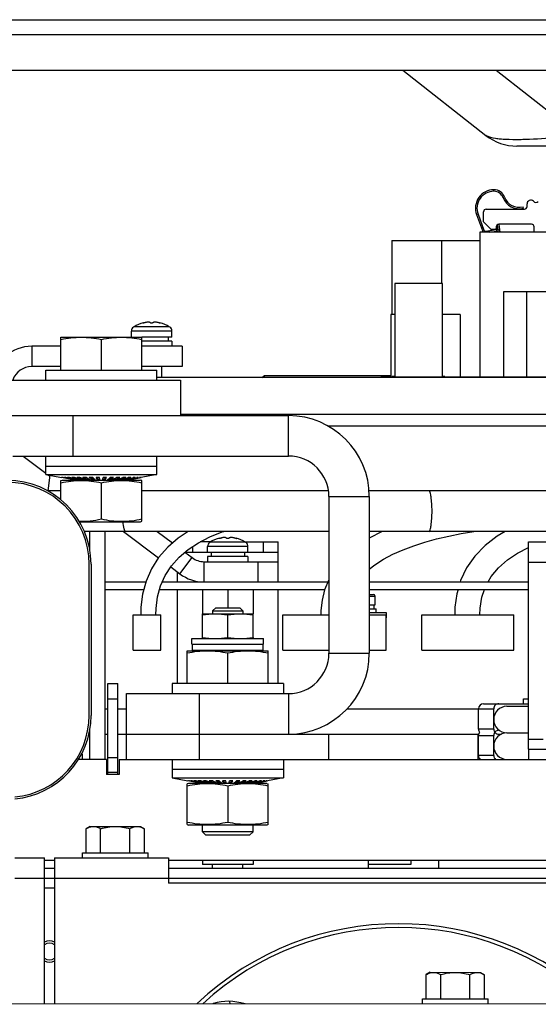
# Model space of a CAD drawing. Header units: millimetres. Extents: x 0 to 1980, y 0 to 1400.
# Tile 7 of 28: x 966 to 1068, y 690 to 885. Entities that reach past the tile are written whole.
import ezdxf

# ---------------------------------------------------------------- set-up
doc = ezdxf.new("R2010")
doc.units = ezdxf.units.MM
doc.header["$LTSCALE"] = 108.9
doc.layers.get('0').update_dxf_attribs({"linetype": 'CONTINUOUS'})
for name, color, linetype in [('002_AXIS', 7, 'CONTINUOUS'), ('00_COMPONENTS', 7, 'CONTINUOUS'), ('3_ALL_AXES', 7, 'CONTINUOUS'), ('AXE', 7, 'CONTINUOUS'), ('DRAFT', 7, 'CONTINUOUS'), ('ROUND', 7, 'CONTINUOUS')]:
    doc.layers.add(name, color=color, linetype=linetype)

msp = doc.modelspace()

# ---------------------------------------------------------------- linework, layer by layer
at = {"color": 7, "linetype": 'Continuous'}
for p, q in [((586.48, 884.92), (1356.48, 884.92)), ((657.48, 874.92), (1285.48, 874.92)), ((988.11, 824.12), (988.06, 824.12)), ((990.04, 824.99), (990.04, 824.92)), ((993.31, 824.99), (993.31, 824.92)), ((995.29, 824.12), (995.24, 824.12)), ((973.73, 815.62), (973.73, 822.12)), ((973.73, 822.12), (989.73, 822.12)), ((987.68, 822.12), (987.68, 823.33)), ((989.73, 815.62), (989.73, 822.12)), ((994.97, 822.12), (994.97, 821.32)), ((995.68, 822.12), (995.68, 823.33)), ((981.73, 815.62), (981.73, 821.67)), ((995.68, 821.32), (989.73, 821.32)), ((995.68, 821.32), (995.68, 820.32)), ((997.68, 820.32), (997.68, 816.32)), ((973.73, 816.32), (967.98, 816.32)), ((997.68, 816.32), (989.73, 816.32)), ((993.68, 814.15), (993.68, 816.32)), ((970.73, 813.62), (970.73, 815.62)), ((970.73, 815.62), (992.73, 815.62)), ((992.73, 813.62), (992.73, 815.62)), ((889.26, 813.62), (997.4, 813.62)), ((997.4, 813.62), (997.4, 806.62)), ((952.5, 806.62), (1018.73, 806.62)), ((976.16, 798.62), (976.16, 806.62)), ((970.73, 794.99), (970.73, 798.62)), ((992.73, 794.99), (992.73, 798.62)), ((970.73, 796.62), (992.73, 796.62)), ((970.73, 794.99), (992.73, 794.99)), ((970.73, 794.99), (973.83, 794.39)), ((992.73, 794.99), (989.62, 794.39)), ((973.89, 794.4), (973.83, 794.4)), ((976.53, 793.87), (973.83, 794.4)), ((976.57, 793.87), (973.89, 794.4)), ((974.19, 794.4), (974.01, 794.4)), ((976.65, 793.87), (974.01, 794.4)), ((976.77, 793.87), (974.19, 794.4)), ((974.72, 794.4), (974.43, 794.4)), ((976.92, 793.87), (974.43, 794.4)), ((977.11, 793.87), (974.72, 794.4)), ((975.46, 794.4), (975.06, 794.4)), ((977.34, 793.87), (975.06, 794.4)), ((977.6, 793.87), (975.46, 794.4)), ((976.39, 794.4), (975.9, 794.4)), ((977.89, 793.87), (975.9, 794.4)), ((978.21, 793.87), (976.39, 794.4)), ((976.53, 793.87), (976.53, 793.88)), ((976.65, 793.87), (976.65, 793.9)), ((976.73, 793.87), (976.73, 793.88)), ((977.48, 794.4), (976.92, 794.4)), ((978.56, 793.87), (976.92, 794.4)), ((976.92, 793.87), (976.92, 793.92)), ((977.34, 793.87), (977.34, 793.94)), ((978.93, 793.87), (977.48, 794.4)), ((977.89, 793.87), (977.89, 793.97)), ((978.7, 794.4), (978.08, 794.4)), ((979.33, 793.87), (978.08, 794.4)), ((978.56, 793.87), (978.56, 794.01)), ((978.78, 794.36), (978.69, 794.4)), ((979.74, 793.87), (978.7, 794.4)), ((979.33, 793.87), (979.33, 794.08)), ((980.02, 794.4), (979.35, 794.4)), ((980.16, 793.87), (979.35, 794.4)), ((980.16, 794.13), (979.75, 794.4)), ((980.6, 793.87), (980.02, 794.4)), ((980.16, 793.87), (980.16, 794.13)), ((980.16, 794.13), (980.32, 794.13)), ((981.38, 794.4), (980.7, 794.4)), ((981.05, 793.87), (980.7, 794.4)), ((981.05, 794.13), (980.87, 794.4)), ((981.05, 793.87), (981.05, 794.13)), ((981.05, 794.13), (981.44, 794.13)), ((981.5, 793.87), (981.38, 794.4)), ((981.95, 793.87), (982.07, 794.4)), ((982.01, 794.13), (982.41, 794.13)), ((982.76, 794.4), (982.07, 794.4)), ((982.41, 794.13), (982.59, 794.4)), ((982.41, 793.87), (982.76, 794.4)), ((982.41, 793.87), (982.41, 794.13)), ((982.85, 793.87), (983.44, 794.4)), ((983.14, 794.13), (983.29, 794.13)), ((983.29, 794.13), (983.71, 794.4)), ((983.29, 793.87), (984.1, 794.4)), ((983.29, 793.87), (983.29, 794.13)), ((984.1, 794.4), (983.44, 794.4)), ((983.72, 793.87), (984.75, 794.4)), ((984.13, 793.87), (985.37, 794.4)), ((984.13, 793.87), (984.13, 794.08)), ((984.52, 793.87), (985.97, 794.4)), ((984.67, 794.36), (984.77, 794.4)), ((985.37, 794.4), (984.75, 794.4)), ((984.89, 793.87), (986.54, 794.4)), ((984.89, 793.87), (984.89, 794.01)), ((985.24, 793.87), (987.06, 794.4)), ((985.56, 793.87), (987.55, 794.4)), ((985.56, 793.87), (985.56, 793.97)), ((985.85, 793.87), (987.99, 794.4)), ((986.54, 794.4), (985.97, 794.4)), ((986.11, 793.87), (988.39, 794.4)), ((986.11, 793.87), (986.11, 793.94)), ((986.34, 793.87), (988.73, 794.4)), ((986.53, 793.87), (989.03, 794.4)), ((986.53, 793.87), (986.53, 793.92)), ((986.69, 793.87), (989.26, 794.4)), ((986.73, 793.87), (986.73, 793.88)), ((986.8, 793.87), (989.44, 794.4)), ((986.8, 793.87), (986.8, 793.9)), ((986.88, 793.87), (989.56, 794.4)), ((986.92, 793.87), (989.62, 794.4)), ((986.92, 793.87), (986.92, 793.88)), ((987.55, 794.4), (987.06, 794.4)), ((988.39, 794.4), (987.99, 794.4)), ((989.03, 794.4), (988.73, 794.4)), ((989.44, 794.4), (989.26, 794.4)), ((989.62, 794.4), (989.56, 794.4)), ((973.73, 791.72), (971.13, 791.72)), ((1026.64, 791.72), (989.73, 791.72)), ((1076.53, 791.72), (1034.68, 791.72)), ((1034.73, 790.62), (1034.73, 759.62)), ((1026.73, 783.72), (978.35, 783.72)), ((992.74, 783.72), (995.8, 781.42)), ((1076.53, 783.72), (1034.73, 783.72)), ((1003.16, 781.52), (1003.11, 781.52)), ((1005.09, 782.39), (1005.09, 782.32)), ((1008.36, 782.39), (1008.36, 782.32)), ((1010.34, 781.52), (1010.29, 781.52)), ((1013.73, 781.62), (1013.73, 779.62)), ((1016.73, 773.72), (1016.73, 781.62)), ((998.26, 779.58), (999.66, 778.53)), ((998.31, 779.62), (1002.73, 779.62)), ((999.73, 780.66), (999.73, 779.62)), ((1002.73, 779.52), (1002.73, 780.73)), ((1003.43, 779.52), (1003.43, 778.72)), ((1010.02, 779.52), (1010.02, 778.72)), ((1010.73, 779.52), (1010.73, 780.73)), ((1010.73, 779.62), (1016.73, 779.62)), ((979.31, 747.32), (979.31, 777.22)), ((979.69, 777.22), (979.69, 747.32)), ((1002.06, 777.72), (1012.73, 777.72)), ((1002.73, 778.72), (1002.73, 777.72)), ((1010.73, 778.72), (1002.73, 778.72)), ((1010.73, 778.72), (1010.73, 777.72)), ((1012.73, 773.72), (1012.73, 777.72)), ((996.73, 775.73), (996.73, 773.72)), ((982.48, 773.72), (990.53, 773.72)), ((993.77, 773.72), (1002.06, 773.72)), ((1012.73, 773.72), (1026.52, 773.72)), ((1034.73, 773.72), (1066.23, 773.72)), ((982.48, 772.22), (990.14, 772.22)), ((993.24, 772.22), (1025.92, 772.22)), ((996.73, 772.22), (996.73, 753.62)), ((1001.73, 772.22), (1001.73, 767.42)), ((1006.73, 772.22), (1006.73, 768.62)), ((1011.73, 772.22), (1011.73, 767.42)), ((1016.73, 753.62), (1016.73, 772.22)), ((1034.73, 772.22), (1066.23, 772.22)), ((1004.34, 768.62), (1003.73, 768.01)), ((1003.73, 768.01), (1009.73, 768.01)), ((1003.73, 768.01), (1003.73, 767.42)), ((1004.34, 768.62), (1009.11, 768.62)), ((1009.11, 768.62), (1009.73, 768.01)), ((1009.73, 768.01), (1009.73, 767.42)), ((1034.73, 768.42), (1036.11, 768.42)), ((1038.11, 767.62), (1034.73, 767.62)), ((1035.7, 768.42), (1035.7, 769.22)), ((1036.11, 767.62), (1036.11, 768.42)), ((1038.11, 766.62), (1038.11, 767.62)), ((988.02, 760.22), (988.02, 767.22)), ((988.02, 767.22), (993.52, 767.22)), ((993.52, 760.22), (993.52, 767.22)), ((1017.63, 767.22), (1026.73, 767.22)), ((1017.63, 760.22), (1017.63, 767.22)), ((1034.73, 767.22), (1038.03, 767.22)), ((1038.03, 760.22), (1038.03, 767.22)), ((1045.11, 767.22), (1063.31, 767.22)), ((1045.11, 760.22), (1045.11, 767.22)), ((1063.31, 760.22), (1063.31, 767.22)), ((988.02, 760.22), (993.52, 760.22)), ((998.73, 753.62), (998.73, 760.12)), ((998.73, 760.12), (1014.73, 760.12)), ((999.73, 760.22), (999.73, 761.42)), ((999.73, 760.22), (1013.73, 760.22)), ((1003.73, 760.22), (1003.73, 760.12)), ((1006.73, 753.62), (1006.73, 759.67)), ((1009.73, 760.22), (1009.73, 760.12)), ((1013.73, 760.22), (1013.73, 761.42)), ((1014.73, 753.62), (1014.73, 760.12)), ((1017.63, 760.22), (1026.73, 760.22)), ((1034.73, 760.22), (1038.03, 760.22)), ((1045.11, 760.22), (1063.31, 760.22)), ((982.98, 736.12), (982.98, 753.62)), ((982.98, 753.62), (984.98, 753.62)), ((984.98, 735.62), (984.98, 753.62)), ((995.73, 753.62), (995.73, 751.62)), ((1017.73, 753.62), (995.73, 753.62)), ((1017.73, 753.62), (1017.73, 751.62)), ((982.98, 750.62), (984.98, 750.62)), ((986.73, 738.62), (986.73, 751.62)), ((1001.16, 738.62), (1001.16, 751.62)), ((1065.23, 750.62), (1066.23, 750.62)), ((1065.23, 749.62), (1065.23, 750.62)), ((982.48, 748.62), (982.98, 748.62)), ((984.98, 748.62), (986.73, 748.62)), ((1030.33, 748.62), (1056.33, 748.62)), ((1056.33, 744.62), (1056.33, 748.62)), ((1057.33, 749.62), (1066.23, 749.62)), ((1059.33, 744.62), (1059.33, 748.62)), ((1061.95, 749.12), (1066.23, 749.12)), ((1060.35, 744.37), (1060.42, 744.37)), ((982.48, 743.62), (982.98, 743.62)), ((984.98, 743.62), (1056.36, 743.62)), ((1026.73, 738.62), (1026.73, 743.62)), ((1056.23, 738.62), (1056.23, 743.62)), ((1056.33, 739.37), (1056.33, 743.37)), ((1059.33, 739.37), (1059.33, 743.37)), ((1060.35, 743.62), (1060.85, 743.62)), ((1061.95, 743.87), (1066.23, 743.87)), ((1066.23, 740.62), (1066.23, 738.62)), ((982.73, 738.62), (977.21, 738.62)), ((977.78, 739.62), (977.98, 739.62)), ((977.98, 738.62), (977.98, 739.62)), ((982.73, 738.62), (982.73, 735.62)), ((982.98, 739.01), (984.98, 739.01)), ((985.23, 738.62), (1097.73, 738.62)), ((985.23, 738.62), (985.23, 735.62)), ((995.73, 738.62), (995.73, 734.99)), ((1017.73, 738.62), (1017.73, 734.99)), ((1017.73, 736.62), (995.73, 736.62)), ((985.23, 735.62), (982.73, 735.62)), ((982.98, 736.12), (984.98, 736.12)), ((982.98, 735.62), (982.98, 736.09)), ((995.73, 734.99), (1017.73, 734.99)), ((995.73, 734.99), (998.83, 734.39)), ((998.89, 734.4), (998.83, 734.4)), ((1001.53, 733.87), (998.83, 734.4)), ((1001.57, 733.87), (998.89, 734.4)), ((999.19, 734.4), (999.01, 734.4)), ((1001.65, 733.87), (999.01, 734.4)), ((1001.77, 733.87), (999.19, 734.4)), ((999.72, 734.4), (999.43, 734.4)), ((1001.92, 733.87), (999.43, 734.4)), ((1002.11, 733.87), (999.72, 734.4)), ((1000.46, 734.4), (1000.06, 734.4)), ((1002.34, 733.87), (1000.06, 734.4)), ((1002.6, 733.87), (1000.46, 734.4)), ((1001.39, 734.4), (1000.9, 734.4)), ((1002.89, 733.87), (1000.9, 734.4)), ((1003.21, 733.87), (1001.39, 734.4)), ((1002.48, 734.4), (1001.92, 734.4)), ((1003.56, 733.87), (1001.92, 734.4)), ((1003.93, 733.87), (1002.48, 734.4)), ((1003.7, 734.4), (1003.08, 734.4)), ((1004.33, 733.87), (1003.08, 734.4)), ((1003.78, 734.36), (1003.69, 734.4)), ((1004.74, 733.87), (1003.7, 734.4)), ((1005.02, 734.4), (1004.35, 734.4)), ((1005.16, 733.87), (1004.35, 734.4)), ((1005.16, 734.13), (1004.75, 734.4)), ((1005.6, 733.87), (1005.02, 734.4)), ((1006.38, 734.4), (1005.7, 734.4)), ((1006.05, 733.87), (1005.7, 734.4)), ((1006.05, 734.13), (1005.87, 734.4)), ((1006.5, 733.87), (1006.38, 734.4)), ((1006.95, 733.87), (1007.07, 734.4)), ((1007.76, 734.4), (1007.07, 734.4)), ((1007.41, 734.13), (1007.59, 734.4)), ((1007.41, 733.87), (1007.76, 734.4)), ((1007.85, 733.87), (1008.44, 734.4)), ((1008.29, 734.13), (1008.71, 734.4)), ((1008.29, 733.87), (1009.1, 734.4)), ((1009.1, 734.4), (1008.44, 734.4)), ((1008.72, 733.87), (1009.75, 734.4)), ((1009.13, 733.87), (1010.37, 734.4)), ((1009.52, 733.87), (1010.97, 734.4)), ((1009.67, 734.36), (1009.77, 734.4)), ((1010.37, 734.4), (1009.75, 734.4)), ((1009.89, 733.87), (1011.54, 734.4)), ((1010.24, 733.87), (1012.06, 734.4)), ((1010.56, 733.87), (1012.55, 734.4)), ((1010.85, 733.87), (1012.99, 734.4)), ((1011.54, 734.4), (1010.97, 734.4)), ((1011.11, 733.87), (1013.39, 734.4)), ((1011.34, 733.87), (1013.73, 734.4)), ((1011.53, 733.87), (1014.03, 734.4)), ((1011.69, 733.87), (1014.26, 734.4)), ((1011.8, 733.87), (1014.44, 734.4)), ((1011.88, 733.87), (1014.56, 734.4)), ((1011.92, 733.87), (1014.62, 734.4)), ((1012.55, 734.4), (1012.06, 734.4)), ((1013.39, 734.4), (1012.99, 734.4)), ((1014.03, 734.4), (1013.73, 734.4)), ((1014.44, 734.4), (1014.26, 734.4)), ((1014.62, 734.4), (1014.56, 734.4)), ((1017.73, 734.99), (1014.62, 734.39)), ((1001.53, 733.87), (1001.53, 733.88)), ((1001.65, 733.87), (1001.65, 733.9)), ((1001.73, 733.87), (1001.73, 733.88)), ((1001.92, 733.87), (1001.92, 733.92)), ((1002.34, 733.87), (1002.34, 733.94)), ((1002.89, 733.87), (1002.89, 733.97)), ((1003.56, 733.87), (1003.56, 734.01)), ((1004.33, 733.87), (1004.33, 734.08)), ((1005.16, 734.13), (1005.32, 734.13)), ((1005.16, 733.87), (1005.16, 734.13)), ((1006.05, 734.13), (1006.44, 734.13)), ((1006.05, 733.87), (1006.05, 734.13)), ((1007.01, 734.13), (1007.41, 734.13)), ((1007.41, 733.87), (1007.41, 734.13)), ((1008.14, 734.13), (1008.29, 734.13)), ((1008.29, 733.87), (1008.29, 734.13)), ((1009.13, 733.87), (1009.13, 734.08)), ((1009.89, 733.87), (1009.89, 734.01)), ((1010.56, 733.87), (1010.56, 733.97)), ((1011.11, 733.87), (1011.11, 733.94)), ((1011.53, 733.87), (1011.53, 733.92)), ((1011.73, 733.87), (1011.73, 733.88)), ((1011.8, 733.87), (1011.8, 733.9)), ((1011.92, 733.87), (1011.92, 733.88)), ((978.7, 720.12), (978.7, 724.91)), ((981.59, 720.12), (981.59, 724.91)), ((987.36, 720.12), (987.36, 724.91)), ((990.25, 720.12), (990.25, 724.91)), ((1001.73, 724.3), (1001.73, 725.62)), ((1011.73, 724.3), (1011.73, 725.62)), ((1011.73, 724.3), (1001.73, 724.3)), ((1002.4, 723.62), (1001.73, 724.3)), ((1011.05, 723.62), (1002.4, 723.62)), ((1011.05, 723.62), (1011.73, 724.3)), ((964.61, 719.12), (970.48, 719.12)), ((970.48, 690.32), (970.48, 719.12)), ((972.48, 718.62), (970.48, 718.62)), ((972.48, 719.12), (972.48, 690.32)), ((972.48, 719.12), (994.98, 719.12)), ((977.98, 720.12), (990.98, 720.12)), ((977.98, 719.12), (977.98, 720.12)), ((990.98, 719.12), (990.98, 720.12)), ((994.98, 719.12), (994.98, 714.12)), ((1097.73, 718.62), (994.98, 718.62)), ((1001.73, 718.62), (1001.73, 717.82)), ((1011.73, 718.62), (1011.73, 717.82)), ((1034.48, 718.62), (1034.48, 717.12)), ((1042.93, 718.62), (1042.93, 717.82)), ((1048.48, 717.12), (1048.48, 718.62)), ((1011.73, 717.82), (1001.73, 717.82)), ((1003.73, 717.12), (1003.73, 717.82)), ((1009.73, 717.12), (1009.73, 717.82)), ((1042.93, 717.82), (1034.48, 717.82)), ((970.48, 715.12), (972.48, 715.12)), ((994.98, 715.12), (1138.81, 715.12)), ((1138.81, 714.12), (994.98, 714.12)), ((1045.95, 691.26), (1045.96, 696.05)), ((1048.84, 691.26), (1048.84, 696.05)), ((1054.61, 691.25), (1054.62, 696.04)), ((1057.5, 691.25), (1057.5, 696.04)), ((954.21, 690.33), (1149.21, 690.18)), ((1007.07, 690.75), (1007.15, 690.29)), ((1045.23, 691.26), (1058.23, 691.25)), ((1045.23, 690.26), (1045.23, 691.26)), ((1058.23, 690.25), (1058.23, 691.25))]:
    msp.add_line(p, q, dxfattribs=at)
at = {"color": 9, "linetype": 'Continuous'}
for p, q in [((1288.48, 881.92), (654.48, 881.92)), ((1059.83, 874.92), (1076.26, 862.05)), ((995.17, 824.17), (988.18, 824.17)), ((995.68, 823.33), (987.68, 823.33)), ((967.98, 820.32), (967.98, 816.32)), ((1018.73, 798.62), (1018.73, 806.62)), ((1026.73, 790.62), (1034.73, 790.62)), ((1010.22, 781.57), (1003.23, 781.57)), ((1010.73, 780.73), (1002.73, 780.73)), ((997.26, 775.33), (999.66, 778.53)), ((1002.06, 773.72), (1002.06, 777.72)), ((1016.73, 777.62), (1012.73, 777.62)), ((1066.23, 777.62), (1086.23, 777.62)), ((1026.73, 759.62), (1034.73, 759.62)), ((1018.73, 751.62), (1018.73, 743.62)), ((1056.33, 748.62), (1059.33, 748.62)), ((1059.33, 744.62), (1056.33, 744.62)), ((1056.33, 743.37), (1059.33, 743.37)), ((1066.23, 742.62), (1069.13, 742.62)), ((1059.33, 739.37), (1056.33, 739.37)), ((964.61, 715.12), (970.48, 715.12)), ((972.48, 715.12), (994.98, 715.12)), ((972.48, 713.12), (970.48, 713.12))]:
    msp.add_line(p, q, dxfattribs=at)
at = {"color": 3, "linetype": 'Continuous'}
for p, q in [((1041.33, 874.92), (1057.76, 862.05)), ((1252.03, 859.92), (1063.93, 859.92)), ((973.73, 820.32), (967.98, 820.32)), ((997.68, 820.32), (989.73, 820.32)), ((964.21, 798.62), (1018.73, 798.62)), ((966.24, 798.62), (970.73, 795.25)), ((971.19, 794.91), (971.52, 794.66)), ((1026.73, 790.62), (1026.73, 759.62)), ((986.08, 783.72), (993.03, 778.5)), ((1003.32, 781.62), (1001.26, 781.62)), ((1010.14, 781.62), (1016.73, 781.62)), ((1066.23, 781.62), (1086.23, 781.62)), ((1066.23, 740.62), (1066.23, 781.62)), ((995.44, 776.69), (997.26, 775.33)), ((1002.06, 773.72), (1012.73, 773.72)), ((986.73, 751.62), (1018.73, 751.62)), ((1066.23, 740.62), (1086.23, 740.62)), ((970.48, 717.12), (972.48, 717.12)), ((994.98, 717.12), (1138.81, 717.12))]:
    msp.add_line(p, q, dxfattribs=at)
at = {"color": 7, "linetype": 'Continuous'}
for points in [[(998.93, 783.72), (996.94, 782.4), (994.85, 780.6), (993.06, 778.55), (991.62, 776.28), (990.57, 773.85), (989.89, 771.31), (989.56, 768.71), (989.52, 767.22)], [(992.52, 767.22), (992.55, 768.47), (992.84, 770.76), (993.43, 772.96), (994.35, 775.01), (995.58, 776.91), (997.12, 778.62), (998.92, 780.14), (1000.96, 781.47), (1003.19, 782.62), (1005.6, 783.61), (1005.94, 783.72)], [(1037.33, 783.72), (1037.14, 783.64), (1034.86, 782.42), (1034.73, 782.33)], [(1034.73, 776.23), (1035.8, 777.08), (1037.54, 778.19), (1039.41, 779.18), (1041.41, 780.07), (1043.51, 780.87), (1045.72, 781.59), (1048.03, 782.22), (1050.43, 782.79), (1052.92, 783.3), (1055.42, 783.72)], [(1061.58, 783.72), (1060, 782.78), (1057.64, 780.94), (1055.61, 778.84), (1053.98, 776.5), (1052.78, 773.98), (1052.71, 773.72)], [(1058.21, 773.72), (1058.8, 774.78), (1060.25, 776.53), (1062.03, 778.09), (1064.03, 779.42)], [(1064.03, 779.42), (1066.22, 780.55), (1066.23, 780.55)], [(1026.73, 774.21), (1026.69, 774.15), (1025.89, 772.15), (1025.38, 770.11), (1025.15, 768.07), (1025.13, 767.22)], [(1052.27, 772.22), (1052.02, 771.36), (1051.66, 768.73), (1051.61, 767.22)], [(1056.61, 767.22), (1056.66, 768.53), (1057, 770.7), (1057.51, 772.22)]]:
    msp.add_lwpolyline(points, dxfattribs=at)
at = {"color": 3, "linetype": 'Continuous'}
for centre, radius, start, end in [((1063.93, 869.92), 10, 231.9272, 270), ((967.98, 812.32), 8, 90, 170.6439), ((1018.73, 790.62), 8, 0, 90), ((1002.06, 781.72), 8, 233.0927, 270), ((1018.73, 759.62), 8, 270, 360), ((971.48, 700.62), 1.65, 52.5939, 127.4061), ((971.48, 700.62), 1.65, 232.5939, 307.4061)]:
    msp.add_arc(centre, radius, start, end, dxfattribs=at)
at = {"color": 7, "linetype": 'Continuous'}
for centre, radius, start, end in [((988.68, 823.33), 1, 127.7932, 180), ((988.73, 823.32), 1.01, 122.6759, 127.4034), ((991.68, 818.72), 6.47, 104.6606, 122.6763), ((989.8, 826.77), 1.86, 286.1668, 287.3729), ((990.94, 823.12), 1.96, 105.4441, 107.3696), ((992.41, 823.12), 1.96, 72.6303, 74.5557), ((993.56, 826.77), 1.86, 252.6271, 253.8332), ((991.68, 818.72), 6.47, 57.3237, 75.3394), ((994.62, 823.32), 1.01, 52.5966, 57.3241), ((994.68, 823.33), 1, 0, 52.2068), ((967.98, 812.32), 4, 90, 161.0054), ((1018.73, 790.62), 16, 0, 90), ((963.11, 777.22), 16.58, 0, 90), ((963.11, 777.22), 16.2, 0, 90), ((1003.73, 780.73), 1, 127.7932, 180), ((1003.78, 780.72), 1.01, 122.6759, 127.4034), ((1006.73, 776.12), 6.47, 104.6606, 122.6763), ((1004.85, 784.17), 1.86, 286.1668, 287.3729), ((1005.99, 780.52), 1.96, 105.4441, 107.3696), ((1007.46, 780.52), 1.96, 72.6303, 74.5557), ((1008.61, 784.17), 1.86, 252.6271, 253.8332), ((1006.73, 776.12), 6.47, 57.3237, 75.3394), ((1009.67, 780.72), 1.01, 52.5966, 57.3241), ((1009.73, 780.73), 1, 0, 52.2068), ((1002.06, 781.72), 4, 233.0927, 270), ((1018.73, 759.62), 16, 270, 360), ((1057.33, 748.62), 1, 90, 180), ((1061.95, 746.5), 2.62, 90, 270), ((963.11, 747.32), 16.58, 275.1921, 360), ((963.11, 747.32), 16.2, 275.3172, 360), ((1057.33, 744.62), 1, 180, 218.807), ((1057.33, 743.37), 1, 141.193, 180), ((1061.95, 741.25), 2.62, 90, 270), ((1057.33, 739.37), 1, 180, 228.788), ((1040.48, 648.12), 58, 46.5836, 133.328), ((971.48, 700.62), 2.1, 61.3486, 118.6514), ((971.48, 700.62), 2.1, 241.3486, 298.6514)]:
    msp.add_arc(centre, radius, start, end, dxfattribs=at)
at = {"color": 9, "linetype": 'Continuous'}
for points, knots in [([(1057.93, 861.94), (1057.9, 861.96), (1057.84, 861.99), (1057.79, 862.03), (1057.76, 862.05)], [0, 0, 0, 0, 0.518359, 1, 1, 1, 1]), ([(1060.62, 861.3), (1060.32, 861.33), (1059.41, 861.45), (1058.46, 861.62), (1057.93, 861.94)], [0, 0, 0, 0, 0.332682, 1, 1, 1, 1]), ([(1065.6, 861.21), (1065.24, 861.2), (1063.95, 861.17), (1062.65, 861.18), (1061.71, 861.22)], [0, 0, 0, 0, 0.277211, 1, 1, 1, 1]), ([(1074.2, 861.83), (1073.43, 861.75), (1070.57, 861.47), (1067.71, 861.27), (1065.6, 861.21)], [0, 0, 0, 0, 0.267202, 1, 1, 1, 1]), ([(1047.13, 787.72), (1047.13, 788.23), (1047.1, 789.17), (1046.98, 790.46), (1046.84, 791.19), (1046.65, 791.72), (1046.53, 791.72)], [0, 0, 0, 0, 0.373003, 0.690663, 0.907115, 1, 1, 1, 1]), ([(1046.53, 783.72), (1046.65, 783.72), (1046.84, 784.26), (1046.98, 784.99), (1047.1, 786.28), (1047.13, 787.21), (1047.13, 787.72)], [0, 0, 0, 0, 0.092889, 0.309385, 0.626984, 1, 1, 1, 1]), ([(986.53, 783.72), (986.46, 783.72), (986.32, 783.92), (986.15, 784.53), (986.06, 785.15), (986.02, 785.62)], [0, 0, 0, 0, 0.098829, 0.299518, 1, 1, 1, 1])]:
    msp.add_open_spline(points, degree=3, knots=knots, dxfattribs=at)
msp.add_open_spline([(1061.71, 861.22), (1061.35, 861.24), (1060.99, 861.27), (1060.62, 861.3)], degree=3, dxfattribs=at)
at = {"color": 7, "linetype": 'Continuous'}
for points, knots in [([(989.9, 824.92), (989.9, 824.92), (989.92, 824.94), (989.94, 824.95), (989.99, 824.97), (990.02, 824.98), (990.04, 824.99)], [0, 0, 0, 0, 0.101702, 0.307276, 0.612374, 1, 1, 1, 1]), ([(990.04, 824.92), (990.02, 824.91), (989.99, 824.91), (989.95, 824.91), (989.93, 824.91), (989.91, 824.91), (989.91, 824.91)], [0, 0, 0, 0, 0.369762, 0.666741, 0.878205, 1, 1, 1, 1]), ([(990.32, 824.98), (990.29, 824.97), (990.2, 824.95), (990.11, 824.93), (990.04, 824.92)], [0, 0, 0, 0, 0.252114, 1, 1, 1, 1]), ([(991.37, 825.01), (991.37, 825.03), (991.33, 825.05), (991.26, 825.08), (991.16, 825.09), (990.97, 825.1), (990.72, 825.08), (990.52, 825.04), (990.42, 825.01)], [0, 0, 0, 0, 0.051238, 0.128198, 0.234155, 0.365983, 0.678991, 1, 1, 1, 1]), ([(991.97, 824.98), (991.97, 824.97), (991.93, 824.95), (991.87, 824.93), (991.78, 824.91), (991.68, 824.91), (991.57, 824.91), (991.49, 824.93), (991.42, 824.95), (991.39, 824.97), (991.38, 824.98)], [0, 0, 0, 0, 0.068288, 0.180018, 0.329266, 0.5, 0.670734, 0.819982, 0.931712, 1, 1, 1, 1]), ([(992.94, 825.01), (992.83, 825.04), (992.63, 825.08), (992.38, 825.1), (992.2, 825.09), (992.1, 825.08), (992.02, 825.05), (991.99, 825.03), (991.98, 825.01)], [0, 0, 0, 0, 0.320996, 0.634007, 0.765839, 0.871798, 0.94876, 1, 1, 1, 1]), ([(993.31, 824.92), (993.29, 824.92), (993.2, 824.94), (993.11, 824.96), (993.04, 824.98)], [0, 0, 0, 0, 0.233503, 1, 1, 1, 1]), ([(993.31, 824.99), (993.33, 824.98), (993.37, 824.97), (993.41, 824.95), (993.43, 824.94), (993.45, 824.92), (993.45, 824.92)], [0, 0, 0, 0, 0.387626, 0.692724, 0.898298, 1, 1, 1, 1]), ([(993.45, 824.91), (993.44, 824.91), (993.43, 824.91), (993.4, 824.91), (993.36, 824.91), (993.33, 824.91), (993.31, 824.92)], [0, 0, 0, 0, 0.121799, 0.333265, 0.630242, 1, 1, 1, 1]), ([(973.73, 821.67), (974.39, 821.81), (975.71, 822.04), (977.06, 822.12), (977.73, 822.12)], [0, 0, 0, 0, 0.500766, 1, 1, 1, 1]), ([(977.73, 822.12), (978.4, 822.12), (979.74, 822.04), (981.07, 821.81), (981.73, 821.67)], [0, 0, 0, 0, 0.499234, 1, 1, 1, 1]), ([(981.73, 821.67), (982.39, 821.81), (983.71, 822.04), (985.06, 822.12), (985.73, 822.12)], [0, 0, 0, 0, 0.500766, 1, 1, 1, 1]), ([(985.73, 822.12), (986.4, 822.12), (987.74, 822.04), (989.07, 821.81), (989.73, 821.67)], [0, 0, 0, 0, 0.499234, 1, 1, 1, 1]), ([(1004.95, 782.32), (1004.95, 782.32), (1004.97, 782.34), (1004.99, 782.35), (1005.04, 782.37), (1005.07, 782.38), (1005.09, 782.39)], [0, 0, 0, 0, 0.101702, 0.307276, 0.612374, 1, 1, 1, 1]), ([(1005.09, 782.32), (1005.07, 782.31), (1005.04, 782.31), (1005, 782.31), (1004.98, 782.31), (1004.96, 782.31), (1004.96, 782.31)], [0, 0, 0, 0, 0.369762, 0.666741, 0.878205, 1, 1, 1, 1]), ([(1005.37, 782.38), (1005.34, 782.37), (1005.25, 782.35), (1005.16, 782.33), (1005.09, 782.32)], [0, 0, 0, 0, 0.252114, 1, 1, 1, 1]), ([(1006.42, 782.41), (1006.42, 782.43), (1006.38, 782.45), (1006.31, 782.48), (1006.21, 782.49), (1006.02, 782.5), (1005.77, 782.48), (1005.57, 782.44), (1005.47, 782.41)], [0, 0, 0, 0, 0.051238, 0.128198, 0.234155, 0.365983, 0.678991, 1, 1, 1, 1]), ([(1007.02, 782.38), (1007.02, 782.37), (1006.98, 782.35), (1006.92, 782.33), (1006.83, 782.31), (1006.73, 782.31), (1006.62, 782.31), (1006.54, 782.33), (1006.47, 782.35), (1006.44, 782.37), (1006.43, 782.38)], [0, 0, 0, 0, 0.068288, 0.180018, 0.329266, 0.5, 0.670734, 0.819982, 0.931712, 1, 1, 1, 1]), ([(1007.99, 782.41), (1007.88, 782.44), (1007.68, 782.48), (1007.43, 782.5), (1007.25, 782.49), (1007.15, 782.48), (1007.07, 782.45), (1007.04, 782.43), (1007.03, 782.41)], [0, 0, 0, 0, 0.320996, 0.634007, 0.765839, 0.871798, 0.94876, 1, 1, 1, 1]), ([(1008.36, 782.32), (1008.34, 782.32), (1008.25, 782.34), (1008.16, 782.36), (1008.09, 782.38)], [0, 0, 0, 0, 0.233503, 1, 1, 1, 1]), ([(1008.36, 782.39), (1008.38, 782.38), (1008.42, 782.37), (1008.46, 782.35), (1008.48, 782.34), (1008.5, 782.32), (1008.5, 782.32)], [0, 0, 0, 0, 0.387626, 0.692724, 0.898298, 1, 1, 1, 1]), ([(1008.5, 782.31), (1008.49, 782.31), (1008.48, 782.31), (1008.45, 782.31), (1008.41, 782.31), (1008.38, 782.31), (1008.36, 782.32)], [0, 0, 0, 0, 0.121799, 0.333265, 0.630242, 1, 1, 1, 1]), ([(998.73, 759.67), (999.39, 759.81), (1000.71, 760.04), (1002.06, 760.12), (1002.73, 760.12)], [0, 0, 0, 0, 0.500766, 1, 1, 1, 1]), ([(1002.73, 760.12), (1003.4, 760.12), (1004.74, 760.04), (1006.07, 759.81), (1006.73, 759.67)], [0, 0, 0, 0, 0.499234, 1, 1, 1, 1]), ([(1006.73, 759.67), (1007.39, 759.81), (1008.71, 760.04), (1010.06, 760.12), (1010.73, 760.12)], [0, 0, 0, 0, 0.500766, 1, 1, 1, 1]), ([(1010.73, 760.12), (1011.4, 760.12), (1012.74, 760.04), (1014.07, 759.81), (1014.73, 759.67)], [0, 0, 0, 0, 0.499234, 1, 1, 1, 1]), ([(1060.35, 749.62), (1060.22, 749.62), (1059.95, 749.57), (1059.61, 749.35), (1059.38, 749.02), (1059.33, 748.76), (1059.33, 748.62)], [0, 0, 0, 0, 0.250106, 0.500108, 0.750051, 1, 1, 1, 1]), ([(1059.33, 744.62), (1059.33, 744.49), (1059.38, 744.23), (1059.61, 743.89), (1059.95, 743.67), (1060.22, 743.62), (1060.35, 743.62)], [0, 0, 0, 0, 0.249949, 0.499892, 0.749894, 1, 1, 1, 1]), ([(1060.35, 744.37), (1060.22, 744.37), (1059.95, 744.32), (1059.61, 744.1), (1059.38, 743.77), (1059.33, 743.51), (1059.33, 743.37)], [0, 0, 0, 0, 0.250106, 0.500108, 0.750051, 1, 1, 1, 1]), ([(1059.33, 739.37), (1059.33, 739.23), (1059.39, 738.95), (1059.57, 738.71), (1059.68, 738.62)], [0, 0, 0, 0, 0.499989, 1, 1, 1, 1]), ([(1010.14, 690.3), (1007.99, 690.86), (1005.81, 690.98), (1003.83, 690.32), (1003.78, 690.3)], [0, 0, 0, 0, 0.979175, 1, 1, 1, 1])]:
    msp.add_open_spline(points, degree=3, knots=knots, dxfattribs=at)
for points in [[(989.91, 824.91), (989.91, 824.92), (989.9, 824.92), (989.9, 824.92)], [(991.38, 824.99), (991.38, 825), (991.38, 825), (991.37, 825.01)], [(991.38, 824.98), (991.38, 824.98), (991.38, 824.99), (991.38, 824.99)], [(991.98, 824.99), (991.98, 824.99), (991.98, 824.98), (991.97, 824.98)], [(991.98, 825.01), (991.98, 825), (991.98, 825), (991.98, 824.99)], [(993.45, 824.92), (993.45, 824.92), (993.45, 824.92), (993.45, 824.91)], [(1004.96, 782.31), (1004.96, 782.32), (1004.95, 782.32), (1004.95, 782.32)], [(1006.43, 782.39), (1006.43, 782.4), (1006.43, 782.4), (1006.42, 782.41)], [(1006.43, 782.38), (1006.43, 782.38), (1006.43, 782.39), (1006.43, 782.39)], [(1007.03, 782.39), (1007.03, 782.39), (1007.03, 782.38), (1007.02, 782.38)], [(1007.03, 782.41), (1007.03, 782.4), (1007.03, 782.4), (1007.03, 782.39)], [(1008.5, 782.32), (1008.5, 782.32), (1008.5, 782.32), (1008.5, 782.31)]]:
    msp.add_open_spline(points, degree=3, dxfattribs=at)
at = {"layer": '002_AXIS', "color": 7, "linetype": 'Continuous'}
for p, q in [((995.68, 822.12), (989.73, 822.12)), ((1010.73, 779.52), (1002.73, 779.52))]:
    msp.add_line(p, q, dxfattribs=at)
at = {"layer": '00_COMPONENTS', "color": 9, "linetype": 'Continuous'}
for p, q in [((1059.37, 850.99), (1059.37, 851.29)), ((1061.2, 849.72), (1061.48, 849.83)), ((1056.23, 846.48), (1055.95, 846.38)), ((1057.4, 843.31), (1057.12, 843.21)), ((1059.86, 843.42), (1059.9, 843.12)), ((1057.72, 843.12), (1057.75, 842.92)), ((997.4, 806.87), (1139.21, 806.87)), ((979.48, 779.84), (979.48, 783.72)), ((979.48, 738.62), (979.48, 744.71))]:
    msp.add_line(p, q, dxfattribs=at)
at = {"layer": '00_COMPONENTS', "color": 7, "linetype": 'Continuous'}
for p, q in [((1057.82, 847.45), (1065.42, 847.45)), ((1065.22, 847.64), (1065.14, 847.93)), ((1065.92, 847.95), (1065.92, 848.49)), ((1055.95, 846.38), (1057.12, 843.21)), ((1057.32, 844.95), (1057.32, 846.95)), ((1058.82, 843.45), (1057.32, 844.95)), ((1059.62, 843.45), (1058.82, 843.45)), ((1059.82, 843.95), (1059.82, 843.65)), ((1060.33, 844.39), (1060.03, 844.35)), ((1060.03, 844.35), (1060.17, 843.38)), ((1066.82, 844.45), (1060.32, 844.45)), ((1067.32, 842.92), (1067.32, 843.95)), ((1056.58, 842.92), (1056.58, 814.22)), ((1093.98, 842.92), (1056.58, 842.92)), ((1058.51, 842.92), (1059.9, 843.12)), ((1039.18, 841.22), (1039.18, 826.62)), ((1039.18, 841.22), (1056.58, 841.22)), ((1049.08, 832.72), (1049.08, 841.22)), ((1039.78, 832.72), (1039.78, 814.22)), ((1049.18, 832.72), (1039.78, 832.72)), ((1049.18, 814.22), (1049.18, 832.72)), ((1061.28, 831.12), (1061.28, 814.22)), ((1096.48, 831.12), (1061.28, 831.12)), ((1065.83, 831.12), (1065.83, 814.22)), ((1038.98, 826.62), (1038.98, 814.22)), ((1039.78, 826.62), (1038.98, 826.62)), ((1052.68, 826.62), (1049.18, 826.62)), ((1052.68, 826.62), (1052.68, 814.22)), ((1013.98, 814.15), (1013.98, 814.58)), ((1036.98, 814.15), (1036.98, 814.22)), ((1144.26, 814.22), (1036.98, 814.22)), ((1039.28, 814.22), (1039.28, 814.32)), ((1039.78, 814.32), (1039.28, 814.32)), ((1049.68, 814.32), (1049.18, 814.32)), ((1049.68, 814.32), (1049.68, 814.22))]:
    msp.add_line(p, q, dxfattribs=at)
at = {"layer": '00_COMPONENTS', "color": 3, "linetype": 'Continuous'}
for p, q in [((1056.23, 846.48), (1057.4, 843.31)), ((1057.72, 843.12), (1059.86, 843.42)), ((1060.33, 844.39), (1060.54, 842.92)), ((1144.26, 814.15), (992.73, 814.15)), ((1013.48, 814.15), (1013.98, 814.58)), ((1013.98, 814.58), (1038.98, 814.58)), ((1026.45, 804.62), (1139.21, 804.62)), ((971.54, 794.84), (971.12, 791.72)), ((982.48, 738.62), (982.48, 783.72))]:
    msp.add_line(p, q, dxfattribs=at)
at = {"layer": '00_COMPONENTS', "color": 7, "linetype": 'Continuous'}
for centre, radius, start, end in [((1059.37, 847.64), 3.65, 90, 200.2657), ((1059.37, 849.05), 2.24, 20.1469, 90), ((1064.34, 850.88), 3.05, 200.1469, 285.1741), ((1066.65, 848.49), 0.732, 43.9261, 180), ((1057.82, 846.95), 0.5, 90, 180), ((1065.42, 847.95), 0.5, 270, 360), ((1067.68, 849.49), 0.7, 223.9261, 311.9153), ((1059.62, 843.65), 0.2, 270, 360), ((1060.32, 843.95), 0.5, 90, 180), ((1066.82, 843.95), 0.5, 0, 90), ((1057.68, 843.41), 0.6, 200.2657, 234.7158), ((1059.94, 842.82), 0.3, 19.7325, 98)]:
    msp.add_arc(centre, radius, start, end, dxfattribs=at)
at = {"layer": '00_COMPONENTS', "color": 3, "linetype": 'Continuous'}
for centre, radius, start, end in [((1059.37, 847.64), 3.35, 90, 200.2657), ((1059.37, 849.05), 1.94, 20.1469, 90), ((1064.34, 850.88), 3.35, 200.1469, 285.1741), ((1057.68, 843.41), 0.3, 200.2657, 278), ((1059.94, 842.82), 0.6, 9.736, 98)]:
    msp.add_arc(centre, radius, start, end, dxfattribs=at)
at = {"layer": '3_ALL_AXES', "color": 7, "linetype": 'Continuous'}
for p, q in [((973.73, 793.78), (973.98, 793.87)), ((973.73, 789.96), (973.73, 793.78)), ((973.98, 793.87), (989.48, 793.87)), ((981.73, 786.17), (981.73, 793.33)), ((989.73, 793.78), (989.48, 793.87)), ((989.73, 785.72), (989.73, 793.78)), ((977.4, 785.62), (989.48, 785.62)), ((989.48, 785.62), (989.73, 785.72)), ((1001.73, 762.73), (1001.73, 767.42)), ((1001.73, 767.42), (1011.73, 767.42)), ((1011.73, 762.73), (1011.73, 767.42)), ((1006.73, 762.73), (1006.73, 767.22)), ((998.98, 733.87), (998.73, 733.78)), ((998.73, 725.72), (998.73, 733.78)), ((1014.48, 733.87), (998.98, 733.87)), ((1006.73, 733.33), (1006.73, 726.17)), ((1014.48, 733.87), (1014.73, 733.78)), ((1014.73, 725.72), (1014.73, 733.78)), ((998.73, 725.72), (998.98, 725.62)), ((1014.48, 725.62), (998.98, 725.62)), ((1014.73, 725.72), (1014.48, 725.62))]:
    msp.add_line(p, q, dxfattribs=at)
for points, knots in [([(973.73, 793.33), (974.39, 793.47), (975.71, 793.7), (977.73, 793.83), (979.74, 793.7), (981.07, 793.47), (981.73, 793.33)], [0, 0, 0, 0, 0.250382, 0.5, 0.749618, 1, 1, 1, 1]), ([(981.73, 793.33), (982.39, 793.47), (983.71, 793.7), (985.73, 793.83), (987.74, 793.7), (989.07, 793.47), (989.73, 793.33)], [0, 0, 0, 0, 0.250382, 0.5, 0.749618, 1, 1, 1, 1]), ([(977.34, 785.72), (978.08, 785.7), (979.55, 785.77), (981.01, 786.01), (981.73, 786.17)], [0, 0, 0, 0, 0.499218, 1, 1, 1, 1]), ([(981.73, 786.17), (982.39, 786.03), (983.71, 785.8), (985.73, 785.67), (987.74, 785.8), (989.07, 786.03), (989.73, 786.17)], [0, 0, 0, 0, 0.250382, 0.5, 0.749618, 1, 1, 1, 1]), ([(1001.73, 767.22), (1002.14, 767.28), (1002.97, 767.39), (1003.81, 767.42), (1004.23, 767.42)], [0, 0, 0, 0, 0.500419, 1, 1, 1, 1]), ([(1004.23, 767.42), (1004.64, 767.42), (1005.48, 767.39), (1006.31, 767.28), (1006.73, 767.22)], [0, 0, 0, 0, 0.499581, 1, 1, 1, 1]), ([(1006.73, 767.22), (1007.14, 767.28), (1007.97, 767.39), (1008.81, 767.42), (1009.23, 767.42)], [0, 0, 0, 0, 0.500419, 1, 1, 1, 1]), ([(1009.23, 767.42), (1009.64, 767.42), (1010.48, 767.39), (1011.31, 767.28), (1011.73, 767.22)], [0, 0, 0, 0, 0.499581, 1, 1, 1, 1]), ([(1006.73, 733.33), (1006.07, 733.47), (1004.74, 733.7), (1002.73, 733.83), (1000.71, 733.7), (999.39, 733.47), (998.73, 733.33)], [0, 0, 0, 0, 0.250382, 0.5, 0.749618, 1, 1, 1, 1]), ([(1014.73, 733.33), (1014.07, 733.47), (1012.74, 733.7), (1010.73, 733.83), (1008.71, 733.7), (1007.39, 733.47), (1006.73, 733.33)], [0, 0, 0, 0, 0.250382, 0.5, 0.749618, 1, 1, 1, 1]), ([(1006.73, 726.17), (1006.07, 726.03), (1004.74, 725.8), (1002.73, 725.67), (1000.71, 725.8), (999.39, 726.03), (998.73, 726.17)], [0, 0, 0, 0, 0.250382, 0.5, 0.749618, 1, 1, 1, 1]), ([(1014.73, 726.17), (1014.07, 726.03), (1012.74, 725.8), (1010.73, 725.67), (1008.71, 725.8), (1007.39, 726.03), (1006.73, 726.17)], [0, 0, 0, 0, 0.250382, 0.5, 0.749618, 1, 1, 1, 1])]:
    msp.add_open_spline(points, degree=3, knots=knots, dxfattribs=at)
at = {"layer": 'AXE', "color": 7, "linetype": 'Continuous'}
for p, q in [((999.63, 761.42), (999.63, 762.52)), ((999.63, 762.52), (1013.83, 762.52)), ((1001.73, 762.52), (1001.73, 762.73)), ((1011.73, 762.73), (1011.73, 762.52)), ((1013.83, 761.42), (1013.83, 762.52)), ((999.63, 761.42), (1013.83, 761.42)), ((979.5, 725.37), (978.7, 724.91)), ((979.5, 725.37), (989.45, 725.37)), ((989.45, 725.37), (990.25, 724.91)), ((1046.76, 696.51), (1045.96, 696.05)), ((1046.76, 696.51), (1056.7, 696.5)), ((1056.7, 696.5), (1057.5, 696.04))]:
    msp.add_line(p, q, dxfattribs=at)
msp.add_arc((1040.48, 648.12), 57.25, 47.3649, 132.5413, dxfattribs=at)
for points, knots in [([(1001.73, 762.73), (1002.14, 762.67), (1002.97, 762.56), (1003.81, 762.52), (1004.23, 762.52)], [0, 0, 0, 0, 0.500419, 1, 1, 1, 1]), ([(1004.23, 762.52), (1004.64, 762.52), (1005.48, 762.56), (1006.31, 762.67), (1006.73, 762.73)], [0, 0, 0, 0, 0.499581, 1, 1, 1, 1]), ([(1006.73, 762.73), (1007.14, 762.67), (1007.97, 762.56), (1008.81, 762.52), (1009.23, 762.52)], [0, 0, 0, 0, 0.500419, 1, 1, 1, 1]), ([(1009.23, 762.52), (1009.64, 762.52), (1010.48, 762.56), (1011.31, 762.67), (1011.73, 762.73)], [0, 0, 0, 0, 0.499581, 1, 1, 1, 1]), ([(978.7, 724.91), (978.94, 725.05), (979.31, 725.23), (979.84, 725.35), (980.1, 725.36), (980.23, 725.36)], [0, 0, 0, 0, 0.514288, 0.75926, 1, 1, 1, 1]), ([(980.23, 725.36), (980.46, 725.35), (980.94, 725.25), (981.38, 725.04), (981.59, 724.91)], [0, 0, 0, 0, 0.485442, 1, 1, 1, 1]), ([(981.59, 724.91), (982.06, 725.05), (983.01, 725.27), (984.48, 725.4), (985.94, 725.27), (986.89, 725.05), (987.36, 724.91)], [0, 0, 0, 0, 0.25005, 0.5, 0.74995, 1, 1, 1, 1]), ([(987.36, 724.91), (987.58, 725.04), (988.01, 725.25), (988.49, 725.35), (988.73, 725.36)], [0, 0, 0, 0, 0.514558, 1, 1, 1, 1]), ([(988.73, 725.36), (988.86, 725.36), (989.12, 725.35), (989.64, 725.23), (990.01, 725.05), (990.25, 724.91)], [0, 0, 0, 0, 0.24074, 0.485712, 1, 1, 1, 1]), ([(1045.96, 696.05), (1046.21, 696.19), (1046.61, 696.38), (1047.16, 696.49), (1047.44, 696.5), (1047.58, 696.49)], [0, 0, 0, 0, 0.514282, 0.758887, 1, 1, 1, 1]), ([(1047.58, 696.49), (1047.8, 696.47), (1048.24, 696.36), (1048.64, 696.16), (1048.84, 696.05)], [0, 0, 0, 0, 0.486038, 1, 1, 1, 1]), ([(1048.84, 696.05), (1049.31, 696.18), (1050.27, 696.41), (1051.73, 696.53), (1053.2, 696.4), (1054.15, 696.18), (1054.62, 696.04)], [0, 0, 0, 0, 0.250048, 0.5, 0.749952, 1, 1, 1, 1]), ([(1054.62, 696.04), (1054.82, 696.16), (1055.22, 696.36), (1055.67, 696.46), (1055.88, 696.48)], [0, 0, 0, 0, 0.513965, 1, 1, 1, 1]), ([(1055.88, 696.48), (1056.02, 696.49), (1056.3, 696.49), (1056.86, 696.37), (1057.25, 696.18), (1057.5, 696.04)], [0, 0, 0, 0, 0.241112, 0.485718, 1, 1, 1, 1])]:
    msp.add_open_spline(points, degree=3, knots=knots, dxfattribs=at)
at = {"layer": 'DRAFT', "color": 7, "linetype": 'Continuous'}
msp.add_line((1034.73, 769.22), (1035.91, 769.22), dxfattribs=at)
at = {"layer": 'ROUND', "color": 7, "linetype": 'Continuous'}
for p, q in [((1034.73, 771.22), (1035.57, 771.22)), ((1035.91, 769.22), (1035.87, 770.93))]:
    msp.add_line(p, q, dxfattribs=at)
at = {"layer": 'ROUND', "color": 9, "linetype": 'Continuous'}
msp.add_line((1034.73, 770.93), (1035.87, 770.93), dxfattribs=at)
at = {"layer": 'ROUND', "color": 7, "linetype": 'Continuous'}
msp.add_arc((1035.57, 770.92), 0.3, 1.3, 90, dxfattribs=at)

doc.saveas('drawing.dxf')
